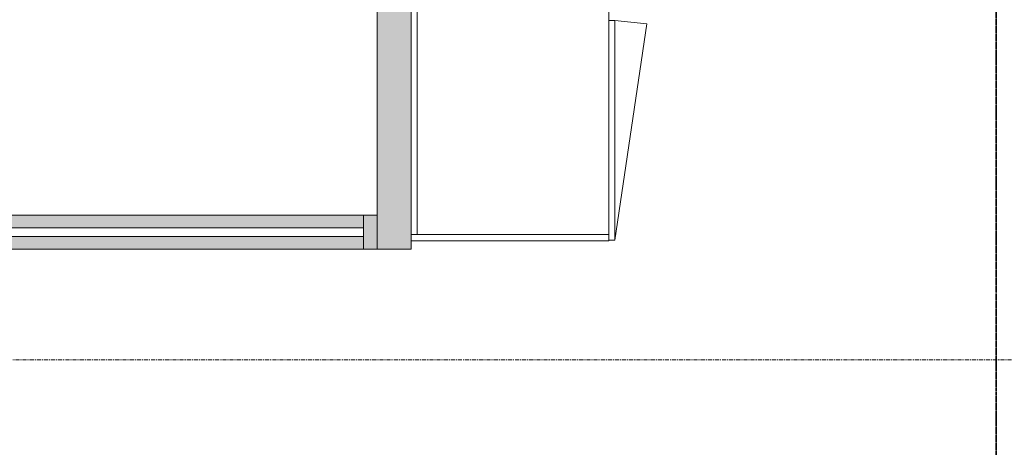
# Model space of a CAD drawing. Header units: millimetres. Extents: x -3388 to 301539, y -5590 to 54660.
# Tile 139 of 216: x 70849 to 73746, y 19542 to 20800. Entities that reach past the tile are written whole.
import ezdxf

# ---------------------------------------------------------------- set-up
doc = ezdxf.new("R2010")
doc.units = ezdxf.units.MM
doc.linetypes.add('doorsnede', pattern=[23, 10, -1, 0, -1, 10, -1])
doc.linetypes.add('stramienlijn', pattern=[21, 12, -3, 3, -3])
for name, color, linetype, lineweight in [('A-GLAZ-CURT', 52, 'Continuous', 9), ('A-GLAZ-CWMG', 51, 'Continuous', 9), ('A-WALL', 113, 'Continuous', 9), ('A-WALL-PATT', 111, 'Continuous', 18), ('G-ANNO-SYMB', 111, 'Continuous', 50), ('Q-CASE', 31, 'Continuous', 9), ('S-GRID', 1, 'Continuous', 9)]:
    doc.layers.add(name, color=color, linetype=linetype, lineweight=lineweight)

# ---------------------------------------------------------------- blocks, each defined once
blk = doc.blocks.new('72_FU_FLB_AV_oth_garderobe kantoorverdieping 3900 zonder rand - 3900x600x2041-2437240-4e verdieping - bouwdeel 3_ 4_ 5')
at = {"layer": 'Q-CASE', "color": 8}
for p, q in [((-1905.3, 0), (-1905.3, -582)), ((-1887.3, -18), (-1887.3, 0)), ((-1905.3, -582), (-1887.3, -582))]:
    blk.add_line(p, q, dxfattribs=at)
blk = doc.blocks.new('79_CASE_oth_kast_front_greep_midden - draaideur-21424196-4e verdieping - bouwdeel 3_ 4_ 5')
at = {"layer": 'Q-CASE', "color": 8}
for p, q in [((-307, 9), (-323, 9)), ((-323, 9), (-323, -9)), ((323, -9), (323, 9)), ((-323, -9), (313.2, -102.5)), ((-323, -9), (323, -9)), ((313.2, -102.5), (323, -9))]:
    blk.add_line(p, q, dxfattribs=at)
blk = doc.blocks.new('79_CASE_oth_legplank - _instance_-14106533-4e verdieping - bouwdeel 3_ 4_ 5')
at = {"layer": 'Q-CASE', "color": 8}
for p, q in [((632, 282), (-632, 282)), ((-632, 282), (-632, -282)), ((632, -282), (632, 282)), ((-632, -282), (632, -282))]:
    blk.add_line(p, q, dxfattribs=at)
blk = doc.blocks.new('Stadhuis Zoetermeer_OTH_interieur_rvt-1-4e verdieping - bouwdeel 3_ 4_ 5')
at = {"color": 8, "lineweight": 9}
for name, p, rotation in [('72_FU_FLB_AV_oth_garderobe kantoorverdieping 3900 zonder rand - 3900x600x2041-2437240-4e verdieping - bouwdeel 3_ 4_ 5', (72000, 22055.3), 89.99999999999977), ('79_CASE_oth_legplank - _instance_-14106533-4e verdieping - bouwdeel 3_ 4_ 5', (72300, 20800), 90.00000000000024), ('79_CASE_oth_kast_front_greep_midden - draaideur-21424196-4e verdieping - bouwdeel 3_ 4_ 5', (72591, 20475), 90.00000000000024)]:
    blk.add_blockref(name, p, dxfattribs=dict(at, rotation=rotation))
blk = doc.blocks.new('System Panel - Glazed-2615028-4e verdieping - bouwdeel 3_ 4_ 5')
at = {"layer": 'A-GLAZ-CURT', "lineweight": 13}
for p, q in [((2460, 12.5), (-2460, 12.5)), ((-2460, 12.5), (-2460, -12.5)), ((-2460, -12.5), (2460, -12.5))]:
    blk.add_line(p, q, dxfattribs=at)
blk = doc.blocks.new('Rectangular Mullion - 100x40 alu-2615027-4e verdieping - bouwdeel 3_ 4_ 5')
at = {"layer": 'A-GLAZ-CWMG'}
h = blk.add_hatch(color=256, dxfattribs=at)
h.paths.add_polyline_path([(66940, 20125), (71860, 20125), (71860, 20162.5), (66940, 20162.5)], flags=0)
h.paths.add_polyline_path([(68138.8, 20187.5), (71860, 20187.5), (71860, 20225), (66940, 20225), (66940, 20187.5), (67000, 20187.5)], flags=0)
for p, q in [((67000, 20225), (71860, 20225)), ((66940, 20125), (71860, 20125))]:
    blk.add_line(p, q, dxfattribs=at)
blk = doc.blocks.new('Rectangular Mullion - 100x40 alu-V2-4e verdieping - bouwdeel 3_ 4_ 5')
at = {"layer": 'A-GLAZ-CWMG'}
blk.add_hatch(color=256, dxfattribs=at).paths.add_polyline_path([(0, 50), (-40, 50), (-40, -50), (0, -50)], flags=0)
at = {"layer": 'A-GLAZ-CWMG', "lineweight": 18}
for p, q in [((0, 50), (-40, 50)), ((-40, 50), (-40, -50)), ((0, -50), (0, 50)), ((-40, -50), (0, -50))]:
    blk.add_line(p, q, dxfattribs=at)

msp = doc.modelspace()

# ---------------------------------------------------------------- hatches: boundary and pattern name
at = {"layer": 'A-WALL-PATT', "lineweight": 9}
msp.add_hatch(color=256, dxfattribs=at).paths.add_polyline_path([(72000, 20125), (72000, 24050), (71900, 24050), (71900, 20125)], flags=0)

# ---------------------------------------------------------------- linework, layer by layer
at = {"layer": 'A-WALL', "lineweight": 18}
for p, q in [((71900, 24050), (71900, 20125)), ((72000, 20125), (72000, 24050)), ((71900, 20125), (72000, 20125))]:
    msp.add_line(p, q, dxfattribs=at)
at = {"layer": 'G-ANNO-SYMB', "linetype": 'doorsnede', "lineweight": 35}
msp.add_line((73721.7265, -4593.1286), (73721.7265, 36647.4226), dxfattribs=at)
at = {"layer": 'S-GRID', "linetype": 'stramienlijn'}
msp.add_line((130950, 19800), (-2788.087, 19800), dxfattribs=at)

# ---------------------------------------------------------------- block references
at = {"lineweight": 5}
msp.add_blockref('Stadhuis Zoetermeer_OTH_interieur_rvt-1-4e verdieping - bouwdeel 3_ 4_ 5', (0, 0), dxfattribs=at)
at = {"layer": 'A-GLAZ-CURT', "rotation": 180}
msp.add_blockref('System Panel - Glazed-2615028-4e verdieping - bouwdeel 3_ 4_ 5', (69400, 20175), dxfattribs=at)
at = {"layer": 'A-GLAZ-CWMG'}
for name, p in [('Rectangular Mullion - 100x40 alu-2615027-4e verdieping - bouwdeel 3_ 4_ 5', (0, 0)), ('Rectangular Mullion - 100x40 alu-V2-4e verdieping - bouwdeel 3_ 4_ 5', (71900, 20175))]:
    msp.add_blockref(name, p, dxfattribs=at)

doc.saveas('drawing.dxf')
